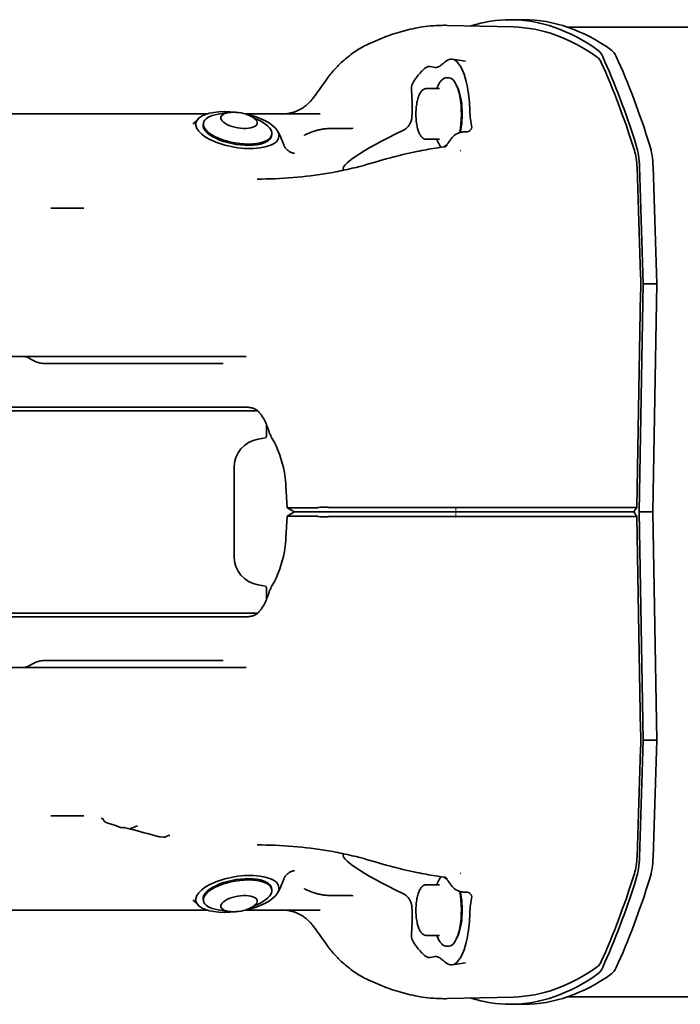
# Model space of a CAD drawing. Extents: x -922 to 7836, y -4841 to 1297.
# Tile 2 of 89: x -850 to -758, y -3676 to -3540. Entities that reach past the tile are written whole.
import ezdxf

# ---------------------------------------------------------------- set-up
doc = ezdxf.new("R2010")
doc.units = 0
doc.linetypes.add('DASHDOT', pattern=[18.5, 12, -3, 0.5, -3])

msp = doc.modelspace()

# ---------------------------------------------------------------- linework, layer by layer
at = {"color": 7, "lineweight": 35}
for p, q in [((-790.497986, -3540.759766), (-781.368408, -3540.981934)), ((-781.788147, -3539.976807), (-779.908752, -3539.976807)), ((-773.927246, -3541), (-726.728882, -3541)), ((-787.995239, -3545.713623), (-789.879089, -3545.431641)), ((-790.583923, -3548), (-790.293701, -3548)), ((-795.418884, -3550.637451), (-795.46875, -3549.461914)), ((-795.414185, -3550.753906), (-795.418884, -3550.637451)), ((-793.44165, -3549.5), (-791.600403, -3549.5)), ((-870.108093, -3553), (-823.754639, -3553)), ((-820.747009, -3552.812012), (-822.203674, -3553.033691)), ((-818.522461, -3552.986084), (-818.491943, -3552.992676)), ((-818.480591, -3553), (-808.104736, -3553)), ((-817.620361, -3553.33374), (-816.314331, -3554.016113)), ((-808.103333, -3553), (-813.195129, -3553)), ((-808.103516, -3553), (-808.104736, -3553)), ((-825.382202, -3554.082764), (-825.672119, -3554.415771)), ((-824.278442, -3554.441895), (-824.248474, -3554.262207)), ((-814.809326, -3556.021729), (-814.779297, -3555.841797)), ((-813.648743, -3556.040283), (-813.148315, -3557.271973)), ((-810.280029, -3555.95166), (-810.289612, -3555.956299)), ((-806.500977, -3555), (-803.943604, -3555)), ((-788.293579, -3555.493408), (-787.929932, -3555.479736)), ((-793.441528, -3556.5), (-791.600281, -3556.5)), ((-790.49469, -3557.261719), (-790.501465, -3557.269287)), ((-790.206238, -3556.73291), (-790.155396, -3556.646729)), ((-797.638123, -3558.867188), (-797.927734, -3558.941406)), ((-796.983032, -3558.70166), (-797.638123, -3558.867188)), ((-788.759216, -3558.118896), (-788.648376, -3558.067139)), ((-763.454834, -3576.47998), (-763.969788, -3560.282715)), ((-761.575439, -3576.47998), (-762.090393, -3560.282715)), ((-764.310364, -3560.375244), (-763.834778, -3575.333496)), ((-816.816772, -3562), (-816.181458, -3561.996582)), ((-845.336853, -3566), (-842.963989, -3566)), ((-840.753967, -3566), (-842.963989, -3566)), ((-764.02179, -3608), (-763.454834, -3576.47998)), ((-763.792603, -3577.463623), (-763.792603, -3575.604248)), ((-763.454834, -3576.47998), (-761.575439, -3576.47998)), ((-762.142395, -3608), (-761.575439, -3576.47998)), ((-763.819092, -3577.689453), (-764.352783, -3607.361816)), ((-869.03241, -3586.5), (-846.775146, -3586.5)), ((-839.771484, -3586.5), (-846.775146, -3586.5)), ((-845.96814, -3587.5), (-821.5849, -3587.5)), ((-839.771484, -3586.5), (-818.338806, -3586.5)), ((-821.5849, -3587.5), (-821.492432, -3587.50293)), ((-816.772461, -3594), (-874.752563, -3594)), ((-866.120911, -3593.5), (-819.678589, -3593.5)), ((-819.678589, -3593.5), (-819.296143, -3593.5)), ((-818.644287, -3593.5), (-819.296143, -3593.5)), ((-818.617371, -3593.5), (-818.644592, -3593.5)), ((-818.617371, -3593.5), (-818.448486, -3593.5)), ((-818.392029, -3593.503906), (-818.448486, -3593.5)), ((-815.5, -3597.538818), (-815.5, -3595.959717)), ((-815.237183, -3596.675293), (-815.165649, -3596.897705)), ((-816.69458, -3597.917236), (-815.665283, -3597.735596)), ((-820, -3614.143555), (-820, -3601.856445)), ((-812.866272, -3604.047119), (-812.846313, -3604.383301)), ((-812.677429, -3607.417236), (-812.846313, -3604.383301)), ((-811.668335, -3608), (-812.677368, -3607.41748)), ((-812.513855, -3607.406494), (-812.467346, -3607.404541)), ((-808.501038, -3607.404541), (-812.467346, -3607.404541)), ((-808.499756, -3607.404541), (-808.501038, -3607.404541)), ((-791.974548, -3607.367676), (-806.610229, -3607.367676)), ((-791.974548, -3607.367676), (-791.960815, -3607.367676)), ((-764.731995, -3608), (-764.352783, -3607.361816)), ((-812.677429, -3608.582764), (-812.846313, -3611.616699)), ((-811.668335, -3608), (-812.677368, -3608.58252)), ((-812.513855, -3608.593506), (-812.467346, -3608.595459)), ((-808.501038, -3608.595459), (-812.467346, -3608.595459)), ((-811.668335, -3608), (-811.547729, -3608)), ((-811.547729, -3608), (-807.530762, -3608)), ((-808.499756, -3608.595459), (-808.501038, -3608.595459)), ((-807.530762, -3608), (-807.356628, -3608)), ((-807.356628, -3608), (-791.040649, -3608)), ((-791.974548, -3608.632324), (-806.610229, -3608.632324)), ((-791.974548, -3608.632324), (-791.960815, -3608.632324)), ((-791.040649, -3608), (-788.794128, -3608)), ((-788.794128, -3608), (-764.731995, -3608)), ((-764.731995, -3608), (-764.352783, -3608.638184)), ((-763.819092, -3638.310547), (-764.352783, -3608.638184)), ((-764.02179, -3608), (-762.142395, -3608)), ((-764.02179, -3608), (-763.454834, -3639.52002)), ((-762.142395, -3608), (-761.575439, -3639.52002)), ((-812.866272, -3611.952881), (-812.846313, -3611.616699)), ((-816.69458, -3618.082764), (-815.665283, -3618.264404)), ((-815.5, -3620.040283), (-815.5, -3618.461182)), ((-815.237183, -3619.324707), (-815.165649, -3619.102295)), ((-816.772461, -3622), (-874.752563, -3622)), ((-866.120911, -3622.5), (-819.678589, -3622.5)), ((-819.678589, -3622.5), (-819.296143, -3622.5)), ((-818.644287, -3622.5), (-819.296143, -3622.5)), ((-818.617371, -3622.5), (-818.644592, -3622.5)), ((-818.617371, -3622.5), (-818.448486, -3622.5)), ((-818.392029, -3622.496094), (-818.448486, -3622.5)), ((-869.03241, -3629.5), (-846.775146, -3629.5)), ((-848.989807, -3629.5), (-848.416565, -3629.5)), ((-839.771484, -3629.5), (-846.775146, -3629.5)), ((-821.5849, -3628.5), (-845.96814, -3628.5)), ((-834.926331, -3629.5), (-841.177063, -3629.5)), ((-839.771484, -3629.5), (-818.338806, -3629.5)), ((-825.096069, -3629.5), (-823.78772, -3629.5)), ((-823.789001, -3629.5), (-818.333801, -3629.5)), ((-821.5849, -3628.5), (-821.492432, -3628.49707)), ((-763.792603, -3638.536377), (-763.792603, -3640.395752)), ((-763.454834, -3639.52002), (-763.969788, -3655.717285)), ((-763.454834, -3639.52002), (-761.575439, -3639.52002)), ((-761.575439, -3639.52002), (-762.090393, -3655.717285)), ((-764.310364, -3655.624756), (-763.834778, -3640.666504)), ((-845.336853, -3650), (-842.963989, -3650)), ((-840.753967, -3650), (-842.963989, -3650)), ((-837.666077, -3650.905029), (-837.709534, -3650.889893)), ((-837.454529, -3650.973389), (-837.666077, -3650.905029)), ((-836.96814, -3651.130371), (-837.454529, -3650.973389)), ((-836.413452, -3651.311523), (-836.96814, -3651.130371)), ((-836.257874, -3651.363281), (-836.413452, -3651.311523)), ((-835.281677, -3651.604004), (-835.307312, -3651.602295)), ((-834.177368, -3651.671143), (-834.311218, -3651.662842)), ((-834.15863, -3651.671875), (-834.177368, -3651.671143)), ((-830.528931, -3652.816895), (-830.456421, -3652.835693)), ((-829.744568, -3652.942383), (-830.151306, -3652.897705)), ((-816.816772, -3654), (-816.181458, -3654.003418)), ((-797.638123, -3657.132813), (-797.927734, -3657.058594)), ((-796.983032, -3657.29834), (-797.638123, -3657.132813)), ((-788.759216, -3657.881104), (-788.648376, -3657.932861)), ((-813.648743, -3659.959717), (-813.148315, -3658.728027)), ((-793.44165, -3659.5), (-791.600403, -3659.5)), ((-790.49469, -3658.738281), (-790.501465, -3658.730713)), ((-790.206238, -3659.26709), (-790.155396, -3659.353271)), ((-814.779297, -3660.158203), (-814.809326, -3659.978271)), ((-810.28009, -3660.04834), (-810.289612, -3660.043701)), ((-803.943604, -3661), (-806.500977, -3661)), ((-788.293579, -3660.506592), (-787.929932, -3660.520264)), ((-825.382263, -3661.917236), (-825.672119, -3661.584229)), ((-824.248474, -3661.737793), (-824.278442, -3661.558105)), ((-817.620361, -3662.66626), (-816.314331, -3661.983887)), ((-870.108093, -3663), (-823.754639, -3663)), ((-820.747009, -3663.187988), (-822.203674, -3662.966309)), ((-818.522339, -3663.013916), (-818.491943, -3663.007324)), ((-818.472351, -3663), (-808.104736, -3663)), ((-808.103516, -3663), (-808.104736, -3663)), ((-795.418884, -3665.362549), (-795.46875, -3666.538086)), ((-795.414185, -3665.246094), (-795.418884, -3665.362549)), ((-793.441528, -3666.5), (-791.600281, -3666.5)), ((-790.583801, -3668), (-790.293518, -3668)), ((-787.995239, -3670.286377), (-789.879089, -3670.568359)), ((-790.497986, -3675.240234), (-781.368408, -3675.018066)), ((-773.927246, -3675), (-726.728882, -3675)), ((-781.788147, -3676.023193), (-779.908752, -3676.023193))]:
    msp.add_line(p, q, dxfattribs=at)
at = {"color": 7, "linetype": 'DASHDOT', "lineweight": 13, "ltscale": 0.038037}
msp.add_line((-789.335327, -3608.760742), (-789.335327, -3607.239258), dxfattribs=at)
at = {"color": 7, "lineweight": 35}
for points in [[(-790.498474, -3540.759766), (-790.763916, -3540.755127), (-791.029419, -3540.75415), (-791.294861, -3540.756836), (-791.684998, -3540.767334), (-792.07489, -3540.785645), (-792.457275, -3540.811035), (-792.839111, -3540.843506), (-793.215393, -3540.882568), (-793.590942, -3540.928467), (-793.940979, -3540.977295), (-794.290161, -3541.031982), (-794.635132, -3541.091553), (-794.979126, -3541.156494), (-795.317688, -3541.225586), (-795.655151, -3541.300049), (-795.98761, -3541.378174), (-796.31897, -3541.461182), (-796.645752, -3541.547852), (-796.971375, -3541.638916), (-797.292969, -3541.733398), (-797.613281, -3541.831787), (-797.930054, -3541.933838), (-798.245605, -3542.039551), (-798.557007, -3542.147949), (-798.867126, -3542.26001), (-799.201538, -3542.385254), (-799.534424, -3542.514648), (-799.863708, -3542.646973), (-800.191528, -3542.783203), (-800.517151, -3542.922607), (-800.841309, -3543.065674), (-801.164734, -3543.212402), (-801.486633, -3543.362305)], [(-801.486633, -3543.362305), (-801.72345, -3543.477295), (-801.957947, -3543.59668), (-802.187256, -3543.719238), (-802.414246, -3543.846191), (-802.635864, -3543.975586), (-802.855103, -3544.109131), (-803.068359, -3544.244629), (-803.279175, -3544.383789), (-803.482117, -3544.522705), (-803.682617, -3544.665283), (-803.87561, -3544.807373), (-804.066345, -3544.952637), (-804.253845, -3545.100342), (-804.439026, -3545.250977), (-804.62207, -3545.404785), (-804.802673, -3545.561279), (-804.99646, -3545.734863), (-805.187317, -3545.911621), (-805.372314, -3546.088867), (-805.554443, -3546.268799), (-805.730957, -3546.44873), (-805.904663, -3546.631592), (-806.072937, -3546.813965), (-806.238525, -3546.999023), (-806.398865, -3547.183838), (-806.55658, -3547.370605), (-806.70929, -3547.557129), (-806.859375, -3547.745605), (-807.0047, -3547.93335), (-807.147522, -3548.123047), (-807.285706, -3548.311768), (-807.421448, -3548.502441)], [(-793.091248, -3546.442383), (-793.121887, -3546.442139), (-793.158264, -3546.447021), (-793.200317, -3546.45752), (-793.235352, -3546.469238), (-793.273193, -3546.484131), (-793.356262, -3546.523193), (-793.40625, -3546.550293), (-793.458191, -3546.580811), (-793.565857, -3546.651123), (-793.674927, -3546.730957), (-793.782104, -3546.816895), (-793.878784, -3546.900879), (-793.972107, -3546.987549), (-794.061401, -3547.076172), (-794.125549, -3547.142822), (-794.187134, -3547.209717), (-794.30249, -3547.343018)], [(-791.788879, -3546.51001), (-791.716431, -3546.477051), (-791.644348, -3546.438965), (-791.572571, -3546.39624), (-791.51886, -3546.361572), (-791.46521, -3546.324707), (-791.35791, -3546.245117), (-791.283081, -3546.186035), (-791.132385, -3546.060547), (-791.010803, -3545.955811), (-790.88739, -3545.849365), (-790.759216, -3545.741699), (-790.694275, -3545.689209)], [(-791.976563, -3549.5), (-791.910706, -3549.325439), (-791.841248, -3549.159912), (-791.792236, -3549.053223), (-791.74176, -3548.950928), (-791.664368, -3548.808838), (-791.602295, -3548.705811), (-791.542786, -3548.615723), (-791.476318, -3548.524658), (-791.40564, -3548.4375), (-791.340881, -3548.365967), (-791.27478, -3548.300781), (-791.208984, -3548.243408), (-791.139832, -3548.190186), (-791.066345, -3548.141602), (-790.988831, -3548.098877), (-790.928955, -3548.071289), (-790.867432, -3548.047852), (-790.815979, -3548.031982), (-790.74884, -3548.016113), (-790.682312, -3548.005615), (-790.616821, -3548.000732), (-790.583923, -3548)], [(-809.017273, -3550.744873), (-809.123108, -3550.886475), (-809.235352, -3551.026855), (-809.354004, -3551.165527), (-809.479248, -3551.302002), (-809.611084, -3551.436523), (-809.749634, -3551.568604), (-809.894897, -3551.697754), (-810.046936, -3551.823975), (-810.205811, -3551.946533), (-810.37146, -3552.065186), (-810.543823, -3552.179199), (-810.722778, -3552.288574), (-810.815002, -3552.341309), (-810.908142, -3552.392578), (-811.003479, -3552.442383), (-811.09967, -3552.490234), (-811.197876, -3552.536865), (-811.296936, -3552.581299), (-811.397766, -3552.624268), (-811.49939, -3552.665039), (-811.6026, -3552.704102), (-811.706665, -3552.740967), (-811.811768, -3552.775635), (-811.917603, -3552.808105), (-812.02417, -3552.838135), (-812.131348, -3552.865967), (-812.23877, -3552.891113), (-812.346741, -3552.914063), (-812.454285, -3552.934082), (-812.562317, -3552.95166), (-812.669312, -3552.966309), (-812.776672, -3552.978516), (-812.882324, -3552.987793), (-812.988159, -3552.994629), (-813.091614, -3552.998535), (-813.195129, -3553)], [(-795.424377, -3553.354248), (-795.408875, -3552.854248), (-795.40271, -3552.606689), (-795.39624, -3552.238037), (-795.393738, -3551.871582), (-795.395569, -3551.508789), (-795.402405, -3551.12915), (-795.414185, -3550.753906)], [(-793.44165, -3549.5), (-793.496521, -3549.502197), (-793.550964, -3549.508301), (-793.606934, -3549.519043), (-793.676514, -3549.539063), (-793.726746, -3549.557861), (-793.775391, -3549.579834), (-793.836609, -3549.613281), (-793.894958, -3549.651123), (-793.94696, -3549.690186), (-793.999817, -3549.73584), (-794.049072, -3549.783447), (-794.095154, -3549.833252), (-794.146912, -3549.895752), (-794.203369, -3549.971924), (-794.256653, -3550.052979), (-794.30365, -3550.13208), (-794.365112, -3550.248047), (-794.423401, -3550.372559), (-794.471069, -3550.486816), (-794.516052, -3550.606445), (-794.569702, -3550.766602), (-794.616882, -3550.927002), (-794.658752, -3551.088135), (-794.701904, -3551.27832), (-794.73114, -3551.425537)], [(-794.73114, -3551.425537), (-794.765808, -3551.627441), (-794.795654, -3551.835205), (-794.820496, -3552.047607), (-794.840271, -3552.26416), (-794.854919, -3552.483643), (-794.86438, -3552.705322), (-794.868652, -3552.928223), (-794.867737, -3553.151611), (-794.861572, -3553.374268), (-794.850281, -3553.595215), (-794.833801, -3553.813721), (-794.812195, -3554.028809), (-794.785583, -3554.239746), (-794.753967, -3554.445557), (-794.717468, -3554.645264), (-794.676208, -3554.838135), (-794.639099, -3554.98999), (-794.595093, -3555.149658), (-794.552551, -3555.286865), (-794.509766, -3555.411133), (-794.464417, -3555.529785), (-794.416138, -3555.643799), (-794.365112, -3555.751953), (-794.311646, -3555.85376), (-794.2547, -3555.950195), (-794.194336, -3556.040771), (-794.138306, -3556.115234), (-794.10199, -3556.158936), (-794.064331, -3556.200439), (-794.025269, -3556.240234), (-793.987427, -3556.275391), (-793.9422, -3556.313477), (-793.894958, -3556.348877), (-793.836731, -3556.386719), (-793.775513, -3556.420166), (-793.711487, -3556.448242), (-793.661682, -3556.46582), (-793.606934, -3556.480957), (-793.550964, -3556.491699), (-793.48761, -3556.498535), (-793.441528, -3556.5)], [(-796.3125, -3555.070557), (-796.215698, -3554.992432), (-796.122375, -3554.907227), (-796.033936, -3554.81665), (-795.949768, -3554.719971), (-795.870605, -3554.618164), (-795.796997, -3554.511963), (-795.731201, -3554.405273), (-795.671509, -3554.295898), (-795.618286, -3554.184814), (-795.571533, -3554.07251), (-795.532349, -3553.962158), (-795.499268, -3553.851563), (-795.472656, -3553.742432), (-795.451904, -3553.633301), (-795.43866, -3553.540283), (-795.429504, -3553.447266), (-795.424377, -3553.354248)], [(-806.501343, -3555), (-806.653137, -3555.001465), (-806.804932, -3555.005859), (-806.956604, -3555.013184), (-807.108093, -3555.023438), (-807.259094, -3555.036621), (-807.409851, -3555.052734), (-807.560303, -3555.071533), (-807.710449, -3555.093262), (-807.86322, -3555.118652), (-808.015625, -3555.146729), (-808.16748, -3555.177979), (-808.318787, -3555.212158), (-808.468872, -3555.249023), (-808.618347, -3555.289063), (-808.766541, -3555.331543), (-808.91394, -3555.376953), (-809.070129, -3555.428467), (-809.225342, -3555.483154), (-809.449768, -3555.568359), (-809.672058, -3555.6604), (-809.890625, -3555.758301), (-810.105835, -3555.862061), (-810.280029, -3555.95166)], [(-788.293579, -3555.493408), (-788.410034, -3555.501221), (-788.5271, -3555.515625), (-788.643921, -3555.536621), (-788.759705, -3555.564209), (-788.873779, -3555.597412), (-788.999023, -3555.641846), (-789.120483, -3555.692871), (-789.237305, -3555.75), (-789.348938, -3555.812744), (-789.454651, -3555.881104), (-789.553955, -3555.953857), (-789.643066, -3556.02832), (-789.725342, -3556.106445), (-789.80011, -3556.187744)], [(-787.621948, -3555.420166), (-787.549011, -3555.389404), (-787.48053, -3555.352783), (-787.447693, -3555.331787), (-787.416199, -3555.309326), (-787.387024, -3555.285889), (-787.359253, -3555.26123), (-787.317383, -3555.217773), (-787.279785, -3555.170898), (-787.246643, -3555.119873), (-787.218445, -3555.065674), (-787.195313, -3555.007568)], [(-813.148315, -3557.271973), (-813.109375, -3557.360596), (-813.088745, -3557.404297), (-813.05542, -3557.468506), (-813.01947, -3557.53125), (-812.981018, -3557.593262), (-812.940247, -3557.653809), (-812.898376, -3557.711182), (-812.854431, -3557.76709), (-812.806946, -3557.823242), (-812.757385, -3557.877197), (-812.70874, -3557.926758), (-812.658325, -3557.974365), (-812.603577, -3558.022217), (-812.547058, -3558.068115), (-812.492737, -3558.109131), (-812.436951, -3558.147949), (-812.375488, -3558.187744), (-812.3125, -3558.224854), (-812.256104, -3558.255371), (-812.198669, -3558.283936), (-812.132324, -3558.313965), (-812.064819, -3558.341309), (-811.962463, -3558.376953), (-811.891846, -3558.397217), (-811.833862, -3558.411377), (-811.74823, -3558.427979), (-811.652405, -3558.438965)], [(-790.940613, -3557.555664), (-791.381165, -3557.612549), (-791.821533, -3557.674072), (-792.14679, -3557.722412), (-792.471802, -3557.772949), (-792.796753, -3557.825928), (-793.121338, -3557.881348), (-793.44574, -3557.938965), (-793.769775, -3557.998535), (-794.093445, -3558.060303), (-794.416687, -3558.124268), (-794.739502, -3558.189941), (-795.383606, -3558.327393), (-796.025452, -3558.472168), (-796.664551, -3558.623535), (-796.983032, -3558.70166)], [(-791.976563, -3556.5), (-791.912292, -3556.67041), (-791.855896, -3556.806641), (-791.798157, -3556.934326), (-791.739807, -3557.052734), (-791.67572, -3557.171387), (-791.622253, -3557.262207), (-791.567139, -3557.348389), (-791.509705, -3557.430664), (-791.436218, -3557.526123), (-791.363342, -3557.610107)], [(-791.024658, -3557.565674), (-790.983521, -3557.537354), (-790.859131, -3557.446045), (-790.742554, -3557.352051), (-790.63446, -3557.256348), (-790.547363, -3557.171387), (-790.466919, -3557.085938), (-790.393188, -3557), (-790.32605, -3556.913574), (-790.265381, -3556.827393), (-790.206238, -3556.733154)], [(-801.541687, -3559.951416), (-800.500977, -3559.648926), (-799.750427, -3559.434326), (-798.994385, -3559.223877), (-798.385864, -3559.060303), (-797.927734, -3558.941406)], [(-801.541687, -3559.951416), (-802.070435, -3560.101807), (-802.601746, -3560.24585), (-803.135376, -3560.383301), (-803.671204, -3560.514648), (-804.002319, -3560.592285), (-804.333923, -3560.667725), (-804.666443, -3560.740967), (-804.999451, -3560.811768), (-805.333252, -3560.880615), (-805.667542, -3560.947021), (-806.002502, -3561.01123), (-806.337891, -3561.073486), (-806.94696, -3561.180664), (-807.557495, -3561.280762), (-808.169189, -3561.374268), (-808.781921, -3561.460938), (-809.39563, -3561.540771), (-810.010071, -3561.614258), (-810.625305, -3561.681152), (-811.241028, -3561.741455), (-811.857483, -3561.79541), (-812.474365, -3561.843018), (-813.091614, -3561.884521), (-813.709167, -3561.919434), (-814.327026, -3561.947998), (-814.945007, -3561.970459), (-815.563232, -3561.986572), (-816.181519, -3561.996582)], [(-848.173523, -3586.827393), (-848.268738, -3586.769287), (-848.317139, -3586.741699), (-848.391418, -3586.703369), (-848.467468, -3586.668213), (-848.544861, -3586.63623), (-848.623413, -3586.607666), (-848.703308, -3586.582031), (-848.784241, -3586.560059), (-848.837646, -3586.547607), (-848.945374, -3586.526123), (-849.006531, -3586.514404), (-849.024414, -3586.509766), (-849.030823, -3586.506104)], [(-845.96814, -3587.5), (-846.128662, -3587.496582), (-846.28894, -3587.486572), (-846.448364, -3587.470215), (-846.607117, -3587.447021), (-846.768616, -3587.416504), (-846.928467, -3587.379639), (-847.086426, -3587.335938), (-847.242004, -3587.285889), (-847.366455, -3587.240967), (-847.495483, -3587.189209), (-847.622375, -3587.133301), (-847.747009, -3587.073486), (-847.869263, -3587.009521), (-848.02356, -3586.921387), (-848.173523, -3586.827393)], [(-816.434998, -3594.343018), (-816.515015, -3594.248047), (-816.599121, -3594.158203), (-816.68689, -3594.074219), (-816.777832, -3593.996338), (-816.877747, -3593.920654), (-816.979431, -3593.852783), (-817.082153, -3593.793213), (-817.184875, -3593.741455), (-817.276245, -3593.701416), (-817.395508, -3593.656738), (-817.513184, -3593.620605), (-817.638367, -3593.589111), (-817.779724, -3593.561035), (-817.920776, -3593.539795), (-818.057678, -3593.524658), (-818.236389, -3593.510986), (-818.392029, -3593.503906)], [(-816.434998, -3594.343018), (-816.358948, -3594.440186), (-816.285889, -3594.538086), (-816.215881, -3594.635986), (-816.148987, -3594.733398), (-816.085083, -3594.830566), (-816.023987, -3594.927246), (-815.909668, -3595.119385), (-815.804688, -3595.309814), (-815.707703, -3595.499756), (-815.617554, -3595.689697), (-815.533264, -3595.880615), (-815.453735, -3596.07373), (-815.378235, -3596.27002), (-815.306274, -3596.470215), (-815.237061, -3596.675537)], [(-816.434998, -3621.656982), (-816.358948, -3621.559814), (-816.285889, -3621.461914), (-816.215881, -3621.364014), (-816.148987, -3621.266602), (-816.085083, -3621.169434), (-816.023987, -3621.072754), (-815.909668, -3620.880615), (-815.804688, -3620.690186), (-815.707703, -3620.500244), (-815.617554, -3620.310303), (-815.533264, -3620.119385), (-815.453735, -3619.92627), (-815.378235, -3619.72998), (-815.306274, -3619.529785), (-815.237183, -3619.324707)], [(-816.434998, -3621.656982), (-816.515015, -3621.751953), (-816.599121, -3621.841797), (-816.68689, -3621.925781), (-816.777832, -3622.003662), (-816.877747, -3622.079346), (-816.979431, -3622.147217), (-817.082153, -3622.206787), (-817.184875, -3622.258545), (-817.276245, -3622.298584), (-817.395508, -3622.343262), (-817.513184, -3622.379395), (-817.638367, -3622.410889), (-817.779724, -3622.438965), (-817.920776, -3622.460205), (-818.057678, -3622.475342), (-818.236389, -3622.489014), (-818.392029, -3622.496094)], [(-845.96814, -3628.5), (-846.128662, -3628.503418), (-846.28894, -3628.513428), (-846.448364, -3628.529785), (-846.607117, -3628.552979), (-846.768616, -3628.583496), (-846.928467, -3628.620361), (-847.086426, -3628.664063), (-847.242004, -3628.714111), (-847.366455, -3628.759033), (-847.495483, -3628.810791), (-847.622375, -3628.866699), (-847.747009, -3628.926514), (-847.869263, -3628.990479), (-848.02356, -3629.078613), (-848.173523, -3629.172607)], [(-834.318909, -3651.812744), (-834.632385, -3651.734375), (-834.877075, -3651.678711), (-835.089905, -3651.634766), (-835.211121, -3651.613037), (-835.261719, -3651.605957), (-835.281677, -3651.604004)], [(-801.541687, -3656.048584), (-802.070435, -3655.898193), (-802.601746, -3655.75415), (-803.135376, -3655.616699), (-803.671204, -3655.485352), (-804.002319, -3655.407715), (-804.333923, -3655.332275), (-804.666443, -3655.259033), (-804.999451, -3655.188232), (-805.333252, -3655.119385), (-805.667542, -3655.052979), (-806.002502, -3654.98877), (-806.337891, -3654.926514), (-806.94696, -3654.819336), (-807.557495, -3654.719238), (-808.169189, -3654.625732), (-808.781921, -3654.539063), (-809.39563, -3654.459229), (-810.010071, -3654.385742), (-810.625305, -3654.318848), (-811.241028, -3654.258545), (-811.857483, -3654.20459), (-812.474365, -3654.156982), (-813.091614, -3654.115723), (-813.709167, -3654.080566), (-814.327026, -3654.052002), (-814.945007, -3654.029541), (-815.563232, -3654.013428), (-816.181458, -3654.003418)], [(-801.541687, -3656.048584), (-800.500977, -3656.351074), (-799.750427, -3656.565674), (-798.994385, -3656.776123), (-798.385864, -3656.939697), (-797.927734, -3657.058594)], [(-813.148315, -3658.728027), (-813.109375, -3658.639404), (-813.088745, -3658.595703), (-813.05542, -3658.531494), (-813.01947, -3658.46875), (-812.981018, -3658.406738), (-812.940247, -3658.346191), (-812.898376, -3658.288818), (-812.854431, -3658.23291), (-812.806946, -3658.176758), (-812.757385, -3658.122803), (-812.70874, -3658.073242), (-812.658325, -3658.025635), (-812.603577, -3657.977783), (-812.547058, -3657.931885), (-812.492737, -3657.890869), (-812.436951, -3657.852051), (-812.375488, -3657.812256), (-812.3125, -3657.775146), (-812.256104, -3657.744629), (-812.198669, -3657.716064), (-812.132324, -3657.686035), (-812.064819, -3657.658691), (-811.962463, -3657.623047), (-811.891846, -3657.602783), (-811.833862, -3657.588623), (-811.74823, -3657.572021), (-811.652405, -3657.561035)], [(-790.940613, -3658.444336), (-791.381165, -3658.387451), (-791.821533, -3658.325928), (-792.14679, -3658.277588), (-792.471802, -3658.227051), (-792.796753, -3658.174072), (-793.121338, -3658.118652), (-793.44574, -3658.061035), (-793.769775, -3658.001465), (-794.093445, -3657.939697), (-794.416687, -3657.875732), (-794.739502, -3657.810059), (-795.383606, -3657.672607), (-796.025452, -3657.527832), (-796.664551, -3657.376465), (-796.983032, -3657.29834)], [(-793.44165, -3659.5), (-793.496521, -3659.502197), (-793.550964, -3659.508301), (-793.606934, -3659.519043), (-793.676514, -3659.539063), (-793.726746, -3659.557861), (-793.775391, -3659.579834), (-793.836609, -3659.613281), (-793.894958, -3659.651123), (-793.94696, -3659.690186), (-793.999817, -3659.73584), (-794.049072, -3659.783447), (-794.095154, -3659.833252), (-794.146912, -3659.895752), (-794.203369, -3659.971924), (-794.256653, -3660.052979), (-794.30365, -3660.13208), (-794.365112, -3660.248047), (-794.423401, -3660.372559), (-794.471069, -3660.486816), (-794.516052, -3660.606445), (-794.569702, -3660.766602), (-794.616882, -3660.927002), (-794.658752, -3661.087891), (-794.701904, -3661.27832), (-794.73114, -3661.425537)], [(-791.976563, -3659.5), (-791.909851, -3659.323486), (-791.839478, -3659.155762), (-791.789734, -3659.047852), (-791.738586, -3658.944824), (-791.687012, -3658.848633), (-791.618042, -3658.730957), (-791.558289, -3658.638428), (-791.496521, -3658.55127), (-791.428406, -3658.464355), (-791.363342, -3658.389893)], [(-791.024658, -3658.434326), (-790.983521, -3658.462646), (-790.859131, -3658.553955), (-790.742554, -3658.647949), (-790.63446, -3658.743652), (-790.547363, -3658.828613), (-790.466919, -3658.914063), (-790.393188, -3659), (-790.32605, -3659.086426), (-790.265381, -3659.172607), (-790.206238, -3659.26709)], [(-806.501343, -3661), (-806.653137, -3660.998535), (-806.804932, -3660.994141), (-806.956604, -3660.986816), (-807.108093, -3660.976563), (-807.259094, -3660.963379), (-807.409851, -3660.947266), (-807.560303, -3660.928467), (-807.710449, -3660.906738), (-807.86322, -3660.881348), (-808.015625, -3660.853271), (-808.16748, -3660.822021), (-808.318787, -3660.787842), (-808.468872, -3660.750977), (-808.618347, -3660.710938), (-808.766541, -3660.668457), (-808.91394, -3660.623047), (-809.070129, -3660.571533), (-809.225342, -3660.516846), (-809.449768, -3660.431641), (-809.672058, -3660.3396), (-809.890625, -3660.241699), (-810.105835, -3660.137939), (-810.28009, -3660.04834)], [(-796.3125, -3660.929443), (-796.215698, -3661.007568), (-796.122375, -3661.092773), (-796.033936, -3661.18335), (-795.949768, -3661.280029), (-795.870605, -3661.381836), (-795.796997, -3661.488037), (-795.731201, -3661.594727), (-795.671509, -3661.704102), (-795.618286, -3661.815186), (-795.571533, -3661.92749), (-795.532349, -3662.037842), (-795.499268, -3662.148438), (-795.472656, -3662.257324), (-795.451904, -3662.366699), (-795.43866, -3662.459717), (-795.429504, -3662.552734), (-795.424377, -3662.645752)], [(-788.293579, -3660.506592), (-788.410034, -3660.498779), (-788.5271, -3660.484375), (-788.643921, -3660.463379), (-788.759705, -3660.435791), (-788.873779, -3660.402588), (-788.999023, -3660.358154), (-789.120483, -3660.307129), (-789.237305, -3660.25), (-789.348938, -3660.187256), (-789.454651, -3660.118896), (-789.553955, -3660.046143), (-789.643066, -3659.97168), (-789.725342, -3659.893555), (-789.80011, -3659.812256)], [(-787.621948, -3660.579834), (-787.549011, -3660.610596), (-787.48053, -3660.647217), (-787.447693, -3660.668213), (-787.416199, -3660.690674), (-787.387024, -3660.714111), (-787.359253, -3660.73877), (-787.317383, -3660.782227), (-787.279785, -3660.829102), (-787.246643, -3660.879883), (-787.218445, -3660.934326), (-787.195313, -3660.992432)], [(-794.73114, -3661.425537), (-794.765808, -3661.627441), (-794.795654, -3661.835205), (-794.820496, -3662.047607), (-794.840271, -3662.26416), (-794.854919, -3662.483643), (-794.86438, -3662.705322), (-794.868652, -3662.928223), (-794.867737, -3663.151611), (-794.861572, -3663.374268), (-794.850281, -3663.595215), (-794.833801, -3663.813721), (-794.812195, -3664.028809), (-794.785583, -3664.239746), (-794.753967, -3664.445557), (-794.717468, -3664.645264), (-794.676208, -3664.838135), (-794.639099, -3664.98999), (-794.595093, -3665.149658), (-794.552551, -3665.286865), (-794.509766, -3665.411133), (-794.464417, -3665.529785), (-794.416138, -3665.643799), (-794.365112, -3665.751953), (-794.311646, -3665.85376), (-794.2547, -3665.950195), (-794.194336, -3666.040771), (-794.138306, -3666.115234), (-794.10199, -3666.158936), (-794.064331, -3666.200439), (-794.025269, -3666.240234), (-793.987427, -3666.275391), (-793.9422, -3666.313477), (-793.894958, -3666.348877), (-793.836731, -3666.386719), (-793.775513, -3666.420166), (-793.711487, -3666.448242), (-793.661682, -3666.46582), (-793.606934, -3666.480957), (-793.550964, -3666.491699), (-793.48761, -3666.498535), (-793.441528, -3666.5)], [(-809.017273, -3665.255127), (-809.123108, -3665.113525), (-809.235352, -3664.973145), (-809.354004, -3664.834473), (-809.479248, -3664.697998), (-809.611084, -3664.563477), (-809.749634, -3664.431396), (-809.894897, -3664.302246), (-810.046936, -3664.176025), (-810.205811, -3664.053467), (-810.37146, -3663.934814), (-810.543823, -3663.820801), (-810.722778, -3663.711426), (-810.815002, -3663.658691), (-810.908142, -3663.607422), (-811.003479, -3663.557617), (-811.09967, -3663.509766), (-811.197876, -3663.463135), (-811.296936, -3663.418701), (-811.397766, -3663.375732), (-811.49939, -3663.334961), (-811.6026, -3663.295898), (-811.706665, -3663.259033), (-811.811768, -3663.224365), (-811.917603, -3663.191895), (-812.02417, -3663.161865), (-812.131348, -3663.134033), (-812.23877, -3663.108887), (-812.346741, -3663.085938), (-812.454285, -3663.065918), (-812.562317, -3663.04834), (-812.669312, -3663.033691), (-812.776672, -3663.021484), (-812.882324, -3663.012207), (-812.988159, -3663.005371), (-813.091614, -3663.001465), (-813.195129, -3663)], [(-795.424377, -3662.645752), (-795.408875, -3663.145752), (-795.40271, -3663.393311), (-795.39624, -3663.761963), (-795.393738, -3664.128418), (-795.395569, -3664.491211), (-795.402405, -3664.87085), (-795.414185, -3665.246094)], [(-801.486633, -3672.637695), (-801.72345, -3672.522705), (-801.957947, -3672.40332), (-802.187256, -3672.280762), (-802.414246, -3672.153809), (-802.635864, -3672.024414), (-802.855103, -3671.890869), (-803.068359, -3671.755371), (-803.279175, -3671.616211), (-803.482117, -3671.477295), (-803.682617, -3671.334717), (-803.87561, -3671.192627), (-804.066345, -3671.047363), (-804.253845, -3670.899658), (-804.439026, -3670.749023), (-804.62207, -3670.595215), (-804.802673, -3670.438721), (-804.99646, -3670.265137), (-805.187317, -3670.088379), (-805.372314, -3669.911133), (-805.554443, -3669.731201), (-805.730957, -3669.55127), (-805.904663, -3669.368408), (-806.072937, -3669.186035), (-806.238525, -3669.000977), (-806.398865, -3668.816162), (-806.55658, -3668.629395), (-806.70929, -3668.442871), (-806.859375, -3668.254395), (-807.0047, -3668.06665), (-807.147522, -3667.876953), (-807.285706, -3667.688232), (-807.421509, -3667.497559)], [(-791.976563, -3666.5), (-791.91095, -3666.673828), (-791.853577, -3666.812012), (-791.794556, -3666.941895), (-791.735657, -3667.060791), (-791.667603, -3667.185547), (-791.612793, -3667.277344), (-791.556213, -3667.364502), (-791.496887, -3667.448242), (-791.4245, -3667.540283), (-791.349609, -3667.624756), (-791.275635, -3667.698242), (-791.22522, -3667.743164), (-791.163513, -3667.79248), (-791.096497, -3667.839355), (-791.022461, -3667.883545), (-790.966003, -3667.912109), (-790.907043, -3667.9375), (-790.84552, -3667.959229), (-790.78009, -3667.977295), (-790.71344, -3667.98999), (-790.638733, -3667.998291), (-790.583801, -3668)], [(-793.091248, -3669.557617), (-793.121887, -3669.557861), (-793.158264, -3669.552979), (-793.200317, -3669.54248), (-793.235352, -3669.530762), (-793.273193, -3669.515869), (-793.356262, -3669.476807), (-793.40625, -3669.449707), (-793.458191, -3669.419189), (-793.565857, -3669.348877), (-793.674927, -3669.269043), (-793.782104, -3669.183105), (-793.878784, -3669.099121), (-793.972107, -3669.012451), (-794.061401, -3668.923828), (-794.125549, -3668.857178), (-794.187134, -3668.790283), (-794.30249, -3668.656982)], [(-791.788879, -3669.48999), (-791.716431, -3669.522949), (-791.644348, -3669.561035), (-791.572571, -3669.60376), (-791.51886, -3669.638428), (-791.46521, -3669.675293), (-791.35791, -3669.754883), (-791.283081, -3669.813965), (-791.132385, -3669.939453), (-791.010803, -3670.044189), (-790.88739, -3670.150391), (-790.759216, -3670.258301), (-790.694275, -3670.310791)], [(-790.498474, -3675.240234), (-790.763916, -3675.244873), (-791.029419, -3675.24585), (-791.294861, -3675.243164), (-791.684998, -3675.232666), (-792.07489, -3675.214355), (-792.457275, -3675.188965), (-792.839111, -3675.156494), (-793.215393, -3675.117432), (-793.590881, -3675.071533), (-793.940979, -3675.022705), (-794.290161, -3674.968018), (-794.635132, -3674.908447), (-794.979126, -3674.843506), (-795.317688, -3674.774414), (-795.655151, -3674.699951), (-795.98761, -3674.621826), (-796.31897, -3674.538818), (-796.645752, -3674.452148), (-796.971375, -3674.361084), (-797.292969, -3674.266602), (-797.613281, -3674.168213), (-797.930054, -3674.066162), (-798.245605, -3673.960449), (-798.557007, -3673.852051), (-798.867126, -3673.73999), (-799.201538, -3673.614746), (-799.534424, -3673.485352), (-799.863708, -3673.353027), (-800.191528, -3673.216797), (-800.517151, -3673.077393), (-800.841309, -3672.934326), (-801.164734, -3672.787598), (-801.486633, -3672.637695)]]:
    msp.add_lwpolyline(points, dxfattribs=at)
for centre, radius, start, end in [((-793.986938, -3555.399658), 9.00203, 78.758433, 84.289787), ((-792.111389, -3545.820557), 0.760334, 260.861566, 295.062926), ((-784.144165, -3555.780273), 13.205238, 140.288274, 147.289655), ((-983.921692, -3424.59082), 215.65342, 324.198068, 324.929311), ((-794.071777, -3549.387939), 1.3983, 147.856875, 183.036629), ((-821.802673, -3557.204102), 4.74927, 129.303295, 138.913125), ((-772.873108, -3551.876465), 14.563098, 181.586197, 190.818646), ((-787.922913, -3554.775391), 0.764158, 342.299975, 12.509732), ((-818.047729, -3557.830566), 4.749442, 22.146024, 31.755749), ((-803.918091, -3553.116943), 1.883063, 269.236198, 280.875052), ((-797.818665, -3552.967773), 2.589638, 295.607483, 300.742501), ((-797.500488, -3553.506348), 1.964201, 300.794841, 307.215612), ((-784.789063, -3560.583252), 6.665321, 138.743791, 142.112891), ((-787.964722, -3554.468018), 1.01212, 271.967638, 289.795914), ((-791.07605, -3556.984863), 0.58702, 283.335518, 302.084879), ((-791.33783, -3556.510254), 1.129424, 300.547561, 317.770556), ((-788.766602, -3557.476074), 1.617693, 142.458663, 149.155827), ((-763.404114, -3575.328369), 0.430453, 180.688205, 197.773008), ((-764.244568, -3575.594971), 0.451806, 358.804803, 17.421791), ((-763.330261, -3577.693848), 0.488775, 166.734726, 179.486744), ((-764.291321, -3577.468262), 0.498676, 346.834138, 0.535622), ((-811.428711, -3595.713379), 3.920072, 197.581926, 200.664309), ((-816, -3601.856445), 4, 100.000001, 180.000005), ((-815.700073, -3597.538574), 0.200086, 280.024072, 359.975929), ((-810.756836, -3595.428223), 4.64985, 201.031732, 210.509289), ((-825.470459, -3604.830811), 12.628403, 3.558536, 10.540444), ((-812.779602, -3604.814941), 2.604776, 272.249213, 275.854665), ((-808.510925, -3606.29541), 1.109461, 270.576172, 282.360167), ((-806.588623, -3600.640137), 6.727643, 265.050945, 269.815808), ((-791.543884, -3752.083496), 144.717579, 88.902992, 90.165088), ((-788.679321, -3601.815186), 5.577512, 269.035759, 271.757863), ((-787.298767, -3646.614014), 39.242631, 89.755345, 91.766139), ((-776.776794, -1262.067383), 2345.327207, 269.747041, 270.303517), ((-812.779602, -3611.185059), 2.604776, 84.145335, 87.750787), ((-808.510925, -3609.70459), 1.109461, 77.639833, 89.423828), ((-806.588623, -3615.359863), 6.727643, 90.184192, 94.949055), ((-791.543884, -3463.916504), 144.717579, 269.834912, 271.097008), ((-788.679321, -3614.184814), 5.577512, 88.242137, 90.964241), ((-787.298767, -3569.385986), 39.242631, 268.233861, 270.244655), ((-776.776794, -5953.932617), 2345.327207, 89.696483, 90.252959), ((-825.470459, -3611.169189), 12.628403, 349.459556, 356.441464), ((-816, -3614.143555), 4, 179.999995, 259.999999), ((-815.700073, -3618.461426), 0.200086, 0.024071, 79.975928), ((-810.756409, -3620.572021), 4.650355, 149.491094, 158.967476), ((-811.428711, -3620.286621), 3.920072, 159.335691, 162.418074), ((-849.270813, -3627.498047), 2.001984, 270.052911, 303.237211), ((-763.330261, -3638.306152), 0.488775, 180.513256, 193.265274), ((-764.291321, -3638.531738), 0.498676, 359.464378, 13.165862), ((-763.404907, -3640.671631), 0.429717, 162.179741, 179.293914), ((-764.244568, -3640.405029), 0.451806, 342.578209, 1.195197), ((-838.682556, -3650.979736), 0.774023, 25.97929, 67.813656), ((-837.533142, -3650.414795), 0.506544, 206.475871, 249.630584), ((-837.290527, -3654.432129), 3.238041, 63.640001, 71.402675), ((-833.369202, -3652.168701), 0.761041, 89.049322, 127.936806), ((-835.458313, -3650.664063), 0.953178, 245.530032, 280.390962), ((-1024.072876, -4375.710938), 748.354765, 75.011453, 75.311633), ((-834.143616, -3651.167969), 0.504106, 268.290032, 307.42021), ((-829.745605, -3650.174316), 2.754057, 255.045203, 261.526752), ((-829.677307, -3652.433838), 0.512643, 262.460589, 307.190958), ((-828.901306, -3653.438965), 0.756935, 89.080727, 127.99795), ((-791.075989, -3659.015137), 0.586895, 57.913393, 76.668826), ((-791.33783, -3659.489746), 1.129424, 42.229444, 59.452439), ((-788.766602, -3658.523926), 1.617693, 210.844173, 217.541337), ((-784.789063, -3655.416748), 6.665321, 217.887109, 221.256209), ((-818.047729, -3658.169434), 4.749441, 328.244285, 337.853976), ((-803.918091, -3662.883057), 1.883063, 79.124948, 90.763802), ((-797.818665, -3663.032227), 2.589638, 59.257499, 64.392517), ((-797.500488, -3662.493652), 1.964201, 52.784388, 59.205159), ((-787.964722, -3661.531982), 1.01212, 70.204086, 88.032362), ((-787.922913, -3661.224609), 0.764158, 347.490268, 17.700025), ((-821.802673, -3658.795898), 4.749269, 221.086752, 230.696705), ((-772.873108, -3664.123535), 14.563098, 169.181354, 178.413803), ((-983.920776, -3791.408447), 215.652272, 35.070689, 35.801932), ((-794.071777, -3666.612061), 1.3983, 176.963371, 212.143125), ((-784.144165, -3660.219727), 13.205238, 212.710345, 219.711726), ((-793.986938, -3660.600342), 9.00203, 275.710213, 281.241567), ((-792.111389, -3670.179443), 0.760334, 64.937074, 99.138434)]:
    msp.add_arc(centre, radius, start, end, dxfattribs=at)
for centre, major_axis, ratio, start_param, end_param in [((-781.800232, -3687.787842), (-0.01445, -147.810791), 0.344318, 3.1416383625, 3.2498172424), ((-781.563477, -3690.535156), (0.253065, -150.558105), 0.341233, 2.9031911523, 3.1410390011), ((-781.535217, -3689.906982), (0.285077, -148.930176), 0.341928, 2.9026059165, 3.1327189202), ((-779.684143, -3690.535156), (0.253065, -150.558105), 0.341233, 2.9031911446, 3.1410390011), ((-770.08252, -3549.072754), (0.000365, -3.999756), 0.34326, 2.4942147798, 2.9025956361), ((-770.080322, -3549.060547), (0.002568, -4.987549), 0.343285, 2.4936367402, 2.9023688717), ((-790.108826, -3626.640625), (-0.247283, -101.906006), 0.341813, 2.3190624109, 2.4994504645), ((-768.200989, -3549.060547), (0.002568, -4.987549), 0.343285, 2.4936367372, 2.9023687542), ((-788.227112, -3626.633057), (-0.245332, -101.898193), 0.341814, 2.3190274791, 2.4994244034), ((-790.011719, -3553), (0, 7.578369), 0.34202, 6.232010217, 6.5496800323), ((-790.011719, -3553), (0, 7.578369), 0.34202, 4.8075951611, 6.232010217), ((-790.143372, -3626.746826), (-0.275876, -101.017822), 0.341796, 2.3196133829, 2.4998592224), ((-790.293579, -3553), (0, -5), 0.34202, 1.0277199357, 3.1416315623), ((-790.011719, -3553), (0, 4.5), 0.34202, 4.1070849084, 5.7045325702), ((-819.543884, -3555.231689), (5.740934, -0.957764), 0.411934, 2.7956791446, 6.6290974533), ((-819.543884, -3555.231689), (5.740923, -0.957764), 0.411931, 1.6807570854, 2.79568313), ((-819.513916, -3555.052002), (4.734577, -0.789795), 0.411934, 2.241986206, 3.1415891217), ((-819.31897, -3553.883545), (2.513601, -0.419189), 0.411934, 2.241986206, 7.1827131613), ((-819.31897, -3553.883545), (2.513601, -0.419189), 0.411934, 1.0938908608, 2.241986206), ((-819.543945, -3555.231934), (5.740993, -0.957764), 0.411936, 0.3459178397, 1.4555554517), ((-819.31897, -3553.883545), (2.513601, -0.419189), 0.411934, 0.8995278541, 1.0938908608), ((-819.513916, -3555.052002), (4.734577, -0.789795), 0.411934, 3.1415891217, 6.2831817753), ((-819.543884, -3555.231689), (-4.734577, 0.789795), 0.411934, 6.2831817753, 7.377076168), ((-819.513916, -3555.052002), (4.734577, -0.789795), 0.411934, 6.2831817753, 7.1827131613), ((-819.543884, -3555.231689), (-4.734577, 0.789795), 0.411934, 1.0938908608, 3.1415891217), ((-785.258606, -3553), (19.641844, 7.678711), 0.114272, 2.1472038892, 3.1894173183), ((-765.676208, -3560.758789), (-0.005337, -5.00293), 0.342544, 1.6664321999, 2.3156435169), ((-763.796814, -3560.758789), (-0.005337, -5.00293), 0.342544, 1.6664321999, 2.315643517), ((-765.676758, -3560.759521), (-0.005621, -4.003906), 0.342732, 1.667354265, 2.3159526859), ((-834.254456, -3615.219238), (-16.611092, -20.800293), 0.657741, 2.62545813, 2.8903129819), ((-798.818481, -3613.285156), (10.169015, -5.469238), 0.233703, 2.6481590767, 2.8703948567), ((-798.818481, -3602.714844), (10.169015, 5.469238), 0.233703, 3.4127904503, 3.6350262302), ((-834.277832, -3600.763916), (16.638313, -20.813965), 0.657481, 0.2508550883, 0.5155542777), ((-785.258606, -3663), (19.641844, -7.678711), 0.114272, 3.0937681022, 4.1359813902), ((-765.676758, -3655.240479), (0.005621, -4.003906), 0.342732, 0.8256399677, 1.4742383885), ((-765.676208, -3655.241211), (0.005337, -5.00293), 0.342544, 0.8259491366, 1.4751604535), ((-763.796814, -3655.241211), (0.005337, -5.00293), 0.342544, 0.8259491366, 1.4751604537), ((-819.543884, -3660.768066), (5.740929, 0.957764), 0.411934, 5.937269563, 9.7706875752), ((-790.143372, -3589.253174), (0.275876, -101.017822), 0.341796, 0.6417334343, 0.8219792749), ((-819.513916, -3660.947998), (4.734577, 0.789795), 0.411934, 0.0000035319, 3.1415961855), ((-819.543884, -3660.768066), (-4.734577, -0.789795), 0.411934, 5.1892944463, 6.2831888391), ((-819.543884, -3660.768066), (-4.734577, -0.789795), 0.411934, 3.1415961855, 5.1892944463), ((-790.108826, -3589.359375), (0.247283, -101.906006), 0.341813, 0.6421421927, 0.8225302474), ((-788.227112, -3589.366943), (0.245332, -101.898193), 0.341814, 0.6421682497, 0.8225651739), ((-819.31897, -3662.116455), (2.513601, 0.419189), 0.411934, 5.3836574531, 10.3243844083), ((-819.544006, -3660.768066), (5.741045, 0.957764), 0.411934, 4.8276404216, 5.9372747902), ((-819.513916, -3660.947998), (4.734577, 0.789795), 0.411934, 5.3836574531, 6.2831888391), ((-790.293579, -3663), (0, -5), 0.34202, 0.0000389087, 2.1138737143), ((-790.011719, -3663), (0, -4.5), 0.34202, 0.5755882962, 2.1761028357), ((-819.513916, -3660.947998), (4.734577, 0.789795), 0.411934, 3.1415961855, 4.0411991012), ((-819.543884, -3660.768311), (5.740923, 0.957764), 0.411931, 3.4875021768, 4.6024136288), ((-819.31897, -3662.116455), (2.513601, 0.419189), 0.411934, 4.0411991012, 5.1892944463), ((-819.31897, -3662.116455), (2.513601, 0.419189), 0.411934, 5.1892944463, 5.3836574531), ((-790.011719, -3663), (0, -7.578369), 0.34202, 0.0511750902, 1.4755901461), ((-790.011719, -3663), (0, -7.578369), 0.34202, 6.016690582, 6.3343603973), ((-770.08252, -3666.927246), (-0.000365, -3.999756), 0.34326, 0.2389970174, 0.6473778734), ((-781.563477, -3525.464844), (-0.253065, -150.558105), 0.341233, 0.0005536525, 0.2384015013), ((-781.535217, -3526.093018), (-0.285077, -148.930176), 0.341928, 0.0088737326, 0.2389867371), ((-779.684143, -3525.464844), (-0.253065, -150.558105), 0.341233, 0.0005536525, 0.2384015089), ((-770.080322, -3666.939453), (-0.002568, -4.987549), 0.343285, 0.2392237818, 0.6479559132), ((-768.200989, -3666.939453), (-0.002568, -4.987549), 0.343285, 0.2392238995, 0.6479559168), ((-781.800232, -3528.212158), (0.014447, -147.811035), 0.344317, 6.1749609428, 6.2831396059)]:
    msp.add_ellipse(centre, major_axis=major_axis, ratio=ratio, start_param=start_param, end_param=end_param, dxfattribs=at)

doc.saveas('drawing.dxf')
